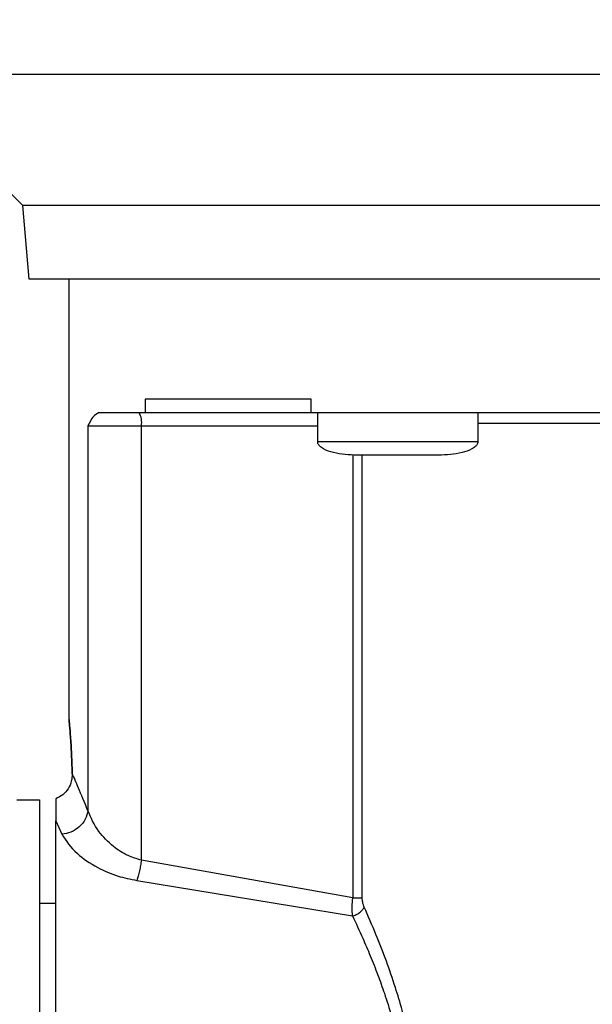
# Model space of a CAD drawing. Header units: inches. Extents: x 218.9 to 312.4, y 214.8 to 247.8.
# Tile 129 of 256: x 256.213 to 256.319, y 223.723 to 223.904. Entities that reach past the tile are written whole.
import ezdxf

# ---------------------------------------------------------------- set-up
doc = ezdxf.new("R2010")
doc.units = ezdxf.units.IN
doc.header["$LTSCALE"] = 0.25
doc.header["$MEASUREMENT"] = 0
doc.layers.add('ANNOTATIONS', color=1, linetype='Continuous')
doc.layers.add('MOTOR RH', color=7, linetype='Continuous')
doc.styles.add('ARIAL', font='arial.ttf', dxfattribs={"height": 0.09375})
doc.dimstyles.new('STANDARD$0', dxfattribs={"dimtxt": 0.09375, "dimasz": 0.09375, "dimexe": 0.03125, "dimexo": 0.046875, "dimgap": 0.09, "dimtad": 0, "dimtih": 1, "dimtoh": 1, "dimdec": 4, "dimzin": 0, "dimdsep": 46, "dimtxsty": 'ARIAL', "dimcen": 0.09, "dimadec": 0, "dimazin": 0, "dimtfac": 1, "dimtdec": 4, "dimtofl": 0, "dimtmove": 0, "dimatfit": 1, "dimfxl": 1, "dimtolj": 1, "dimtzin": 0, "dimarcsym": 0})

# ---------------------------------------------------------------- blocks, each defined once
blk = doc.blocks.new('*D113')
at = {"layer": 'ANNOTATIONS', "color": 0, "lineweight": -2, "transparency": 16777216}
for p, q in [((255.4929976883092, 223.5726725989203), (255.4929976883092, 225.8445399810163)), ((256.9914460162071, 225.558016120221), (256.9914460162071, 225.8445399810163)), ((255.5867476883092, 225.8132899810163), (256.0611257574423, 225.8132899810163)), ((256.8976960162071, 225.8132899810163), (256.4233179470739, 225.8132899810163))]:
    blk.add_line(p, q, dxfattribs=at)
at = {"layer": 'ANNOTATIONS', "color": 0, "transparency": 16777216}
for points in [[(255.5867476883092, 225.8289149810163), (255.5867476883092, 225.7976649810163), (255.4929976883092, 225.8132899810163)], [(256.8976960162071, 225.8289149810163), (256.8976960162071, 225.7976649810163), (256.9914460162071, 225.8132899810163)]]:
    blk.add_solid(points, dxfattribs=at)
at = {"layer": 'defpoints', "color": 0, "transparency": 16777216}
for p in [(255.4929976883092, 225.8132899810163), (256.9914460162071, 225.511141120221), (255.4929976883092, 223.5257975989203)]:
    blk.add_point(p, dxfattribs=at)
at = {"layer": 'ANNOTATIONS', "color": 0, "transparency": 16777216, "insert": (256.2422218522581, 225.8132899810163), "char_height": 0.09375, "attachment_point": 5, "style": 'ARIAL'}
blk.add_mtext('\\A1;25"', dxfattribs=at)
blk = doc.blocks.new('*D115')
at = {"layer": 'ANNOTATIONS', "color": 0, "lineweight": -2, "transparency": 16777216}
for p, q in [((255.4929976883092, 223.5726725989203), (255.4929976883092, 225.542391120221)), ((256.8367468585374, 224.8765007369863), (256.8367468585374, 225.542391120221)), ((255.5867476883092, 225.511141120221), (255.87455039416, 225.511141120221)), ((256.7429968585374, 225.511141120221), (256.4551941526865, 225.511141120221))]:
    blk.add_line(p, q, dxfattribs=at)
at = {"layer": 'ANNOTATIONS', "color": 0, "transparency": 16777216}
for points in [[(255.5867476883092, 225.526766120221), (255.5867476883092, 225.495516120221), (255.4929976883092, 225.511141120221)], [(256.7429968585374, 225.526766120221), (256.7429968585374, 225.495516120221), (256.8367468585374, 225.511141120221)]]:
    blk.add_solid(points, dxfattribs=at)
at = {"layer": 'defpoints', "color": 0, "transparency": 16777216}
for p in [(256.8367468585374, 225.511141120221), (256.8367468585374, 224.8296257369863), (255.4929976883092, 223.5257975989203)]:
    blk.add_point(p, dxfattribs=at)
at = {"layer": 'ANNOTATIONS', "color": 0, "transparency": 16777216, "insert": (256.1648722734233, 225.511141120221), "char_height": 0.09375, "attachment_point": 5, "style": 'ARIAL'}
blk.add_mtext('\\A1;21 1/2"', dxfattribs=at)

msp = doc.modelspace()

# ---------------------------------------------------------------- linework, layer by layer
at = {"layer": 'MOTOR RH'}
for p, q in [((256.2138771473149, 223.869978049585), (256.1897302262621, 223.8941249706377)), ((256.2150610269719, 223.8564449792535), (256.2138771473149, 223.869978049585)), ((256.2224412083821, 223.775244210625), (256.2224423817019, 223.8564449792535)), ((256.2364565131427, 223.8342997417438), (256.2364565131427, 223.8318381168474)), ((256.2671118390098, 223.8318357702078), (256.2671118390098, 223.8342973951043)), ((256.2364565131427, 223.8318381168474), (256.2671118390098, 223.8318381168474)), ((256.2683191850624, 223.8264197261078), (256.2683203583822, 223.8318357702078)), ((256.2978469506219, 223.8318357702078), (256.2978469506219, 223.8264197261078)), ((256.2259118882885, 223.8293788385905), (256.2259107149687, 223.7584469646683)), ((256.2259118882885, 223.8293788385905), (256.2357888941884, 223.8293788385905)), ((256.2357877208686, 223.7493232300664), (256.2357888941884, 223.8293788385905)), ((256.2357888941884, 223.8293788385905), (256.2683191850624, 223.829376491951)), ((256.2747818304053, 223.8240519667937), (256.2747806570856, 223.7424194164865)), ((256.2765289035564, 223.7424194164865), (256.2765300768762, 223.8239627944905)), ((256.2777503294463, 223.8239627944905), (256.2776423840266, 223.8239627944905)), ((256.2885249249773, 223.8239627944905), (256.2884158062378, 223.8239627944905)), ((256.2127707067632, 223.7604815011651), (256.2169535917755, 223.7604815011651)), ((256.2199807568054, 223.760636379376), (256.2199807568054, 223.7565673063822)), ((256.2199807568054, 223.7565673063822), (256.2211047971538, 223.7540986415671)), ((256.2747806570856, 223.7424194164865), (256.2357877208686, 223.7493232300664)), ((256.2349335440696, 223.7456155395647), (256.2747266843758, 223.739044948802)), ((256.2169535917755, 223.7414103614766), (256.2199795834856, 223.7414103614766))]:
    msp.add_line(p, q, dxfattribs=at)
at = {"layer": 'MOTOR RH', "flags": 128}
for points in [[(256.3203699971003, 223.8941202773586), (256.3083974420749, 223.8941226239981), (256.2279628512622, 223.8941226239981), (256.2205638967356, 223.8941249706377), (256.1897302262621, 223.8941249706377)], [(256.3584078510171, 223.8699733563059), (256.346800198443, 223.8699757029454), (256.2555745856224, 223.8699757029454), (256.2479550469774, 223.869978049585), (256.2138771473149, 223.869978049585)], [(256.525100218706, 223.8564402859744), (256.335585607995, 223.8564402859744), (256.3243874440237, 223.8564426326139), (256.2419969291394, 223.8564426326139), (256.2358287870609, 223.8564449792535), (256.2150610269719, 223.8564449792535)], [(256.2978469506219, 223.8298692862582), (256.301297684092, 223.8298692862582), (256.3090193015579, 223.8298669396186), (256.4423131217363, 223.8298669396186)], [(256.2169535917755, 223.7604815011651), (256.2169535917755, 223.7112583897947), (256.2169524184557, 223.7039298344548), (256.2169524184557, 223.6326365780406), (256.2169512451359, 223.6325286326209)]]:
    msp.add_lwpolyline(points, dxfattribs=at)
at = {"layer": 'MOTOR RH'}
msp.add_arc((256.2319466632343, 223.8299783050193), 0.003888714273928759, 351.1321826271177, 28.57174322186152, dxfattribs=at)
for points, knots in [([(256.2671118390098, 223.8342973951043), (256.2630327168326, 223.834297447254), (256.2548746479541, 223.834297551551), (256.2445572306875, 223.8342967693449), (256.2391567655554, 223.8342987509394), (256.2364565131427, 223.8342997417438)], [0, 0, 0, 0, 0.3333412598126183, 0.6666681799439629, 1, 1, 1, 1]), ([(256.2279886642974, 223.8318381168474), (256.2275912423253, 223.8316247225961), (256.2268110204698, 223.8312057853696), (256.226207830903, 223.8299801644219), (256.2259118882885, 223.8293788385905)], [0, 0, 0, 0, 0.509370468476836, 1, 1, 1, 1]), ([(256.2279886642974, 223.8318381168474), (256.2291667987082, 223.8318381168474), (256.2315231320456, 223.8318381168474), (256.2348120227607, 223.8318381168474), (256.2364565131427, 223.8318381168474)], [0, 0, 0, 0, 0.4999863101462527, 1, 1, 1, 1]), ([(256.2671118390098, 223.8318357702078), (256.2718128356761, 223.8318357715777), (256.2812145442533, 223.8318357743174), (256.2972411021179, 223.8318357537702), (256.3143500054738, 223.8318358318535), (256.3324116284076, 223.8318355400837), (256.3510879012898, 223.8318366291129), (256.3700800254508, 223.8318325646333), (256.3890718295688, 223.8318336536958), (256.4077479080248, 223.831833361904), (256.4258095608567, 223.8318334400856), (256.4429181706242, 223.8318334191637), (256.4589454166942, 223.8318334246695), (256.4683472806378, 223.8318334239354), (256.4730482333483, 223.8318334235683)], [0, 0, 0, 0, 0.08333466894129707, 0.1666642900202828, 0.250001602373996, 0.3333316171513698, 0.4166648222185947, 0.5000002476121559, 0.5833356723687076, 0.6666638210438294, 0.7499987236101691, 0.8333313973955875, 0.916665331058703, 1, 1, 1, 1]), ([(256.2755703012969, 223.8239627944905), (256.2741050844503, 223.8240361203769), (256.2719864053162, 223.8241421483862), (256.2696839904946, 223.8249132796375), (256.2687999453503, 223.8255012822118), (256.2684856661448, 223.8258811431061), (256.2683321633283, 223.8261669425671), (256.268326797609, 223.8263899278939), (256.2683238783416, 223.8265112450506)], [0, 0, 0, 0, 0.5360801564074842, 0.7751629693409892, 0.8836588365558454, 0.9192161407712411, 0.9560488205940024, 1, 1, 1, 1]), ([(256.2978422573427, 223.8265112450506), (256.2978393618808, 223.8263899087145), (256.2978340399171, 223.8261668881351), (256.2976803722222, 223.8258815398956), (256.297368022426, 223.8255004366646), (256.2964825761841, 223.8249138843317), (256.2941811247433, 223.8241415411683), (256.2920616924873, 223.8240358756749), (256.2905958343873, 223.8239627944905)], [0, 0, 0, 0, 0.04394887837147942, 0.08077962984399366, 0.116244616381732, 0.2247348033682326, 0.4638050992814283, 1, 1, 1, 1]), ([(256.2830830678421, 223.8264220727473), (256.281148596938, 223.8264230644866), (256.2772797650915, 223.8264250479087), (256.2723995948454, 223.8264242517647), (256.2689849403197, 223.8264244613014), (256.2685411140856, 223.8264244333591), (256.2683191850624, 223.8264244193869)], [0, 0, 0, 0, 0.2499875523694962, 0.4999608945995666, 0.7499625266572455, 1, 1, 1, 1]), ([(256.2978469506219, 223.8264220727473), (256.2976249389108, 223.8264220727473), (256.2971809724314, 223.8264220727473), (256.2937678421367, 223.8264220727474), (256.2888871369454, 223.8264220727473), (256.2850179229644, 223.8264220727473), (256.2830830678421, 223.8264220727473)], [0, 0, 0, 0, 0.2500320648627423, 0.5, 0.7499679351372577, 1, 1, 1, 1]), ([(256.2830830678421, 223.8239627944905), (256.2821396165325, 223.8239627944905), (256.280682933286, 223.8239627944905), (256.2789329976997, 223.8239627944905), (256.277739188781, 223.8239627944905), (256.276769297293, 223.8239627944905), (256.2758346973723, 223.8239627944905), (256.2756792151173, 223.8239627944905), (256.2755785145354, 223.8239627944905)], [0, 0, 0, 0, 0.2394139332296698, 0.3696536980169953, 0.500007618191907, 0.6302209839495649, 0.7605066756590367, 1, 1, 1, 1]), ([(256.2905887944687, 223.8239627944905), (256.2904882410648, 223.8239627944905), (256.2903330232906, 223.8239627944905), (256.2893973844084, 223.8239627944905), (256.2884277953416, 223.8239627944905), (256.2872335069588, 223.8239627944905), (256.2854845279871, 223.8239627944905), (256.2840270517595, 223.8239627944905), (256.2830830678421, 223.8239627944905)], [0, 0, 0, 0, 0.2394800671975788, 0.3696698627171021, 0.5000165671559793, 0.6302227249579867, 0.7605012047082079, 1, 1, 1, 1]), ([(256.2230184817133, 223.765324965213), (256.2229725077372, 223.7667007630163), (256.2228804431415, 223.7694558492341), (256.2226615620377, 223.772672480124), (256.2224870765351, 223.774765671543), (256.2224183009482, 223.7754832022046), (256.2224870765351, 223.774765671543), (256.2226615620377, 223.772672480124), (256.2228804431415, 223.7694558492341), (256.2229725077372, 223.7667007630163), (256.2230184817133, 223.765324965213)], [0, 0, 0, 0, 0.1249469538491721, 0.2502109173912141, 0.3752505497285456, 0.5, 0.6247494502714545, 0.7497890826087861, 0.8750530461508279, 1, 1, 1, 1]), ([(256.2230184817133, 223.765324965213), (256.2229934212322, 223.7648368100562), (256.2229433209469, 223.7638609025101), (256.2223270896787, 223.7624683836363), (256.2213322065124, 223.7613049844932), (256.2204311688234, 223.7608592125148), (256.2199807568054, 223.760636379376)], [0, 0, 0, 0, 0.2501403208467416, 0.5000742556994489, 0.7500963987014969, 1, 1, 1, 1]), ([(256.2259107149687, 223.7584469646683), (256.2252885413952, 223.7599610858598), (256.2240614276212, 223.7629473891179), (256.2233628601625, 223.7645398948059), (256.2230184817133, 223.765324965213)], [0, 0, 0, 0, 0.5070219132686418, 1, 1, 1, 1]), ([(256.2259107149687, 223.7584469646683), (256.225792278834, 223.7579228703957), (256.2255481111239, 223.7568423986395), (256.2243944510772, 223.7554363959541), (256.222842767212, 223.7544175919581), (256.2216690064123, 223.7542021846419), (256.2211047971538, 223.7540986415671)], [0, 0, 0, 0, 0.2445684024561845, 0.5042017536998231, 0.7616771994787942, 0.9999999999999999, 0.9999999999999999, 0.9999999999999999, 0.9999999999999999]), ([(256.2357877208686, 223.7493232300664), (256.2349400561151, 223.7495753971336), (256.2330010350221, 223.7501522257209), (256.2302590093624, 223.75202584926), (256.227429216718, 223.7549192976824), (256.2264630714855, 223.7571637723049), (256.2259107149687, 223.7584469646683)], [0, 0, 0, 0, 0.157302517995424, 0.3598272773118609, 0.6340057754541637, 1, 1, 1, 1]), ([(256.2199795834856, 223.6762606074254), (256.2199795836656, 223.680166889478), (256.2199795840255, 223.6879802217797), (256.2199795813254, 223.7001807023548), (256.2199795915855, 223.7122058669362), (256.2199795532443, 223.7237001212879), (256.2199796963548, 223.734267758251), (256.2199791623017, 223.7434920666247), (256.2199811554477, 223.7512510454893), (256.2199808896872, 223.754795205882), (256.2199807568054, 223.7565673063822)], [0, 0, 0, 0, 0.1249836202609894, 0.2499918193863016, 0.3749890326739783, 0.4999897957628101, 0.6250005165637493, 0.7499964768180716, 0.8749968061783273, 1, 1, 1, 1]), ([(256.2211047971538, 223.7540986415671), (256.2218866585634, 223.7529006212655), (256.2232716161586, 223.7507784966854), (256.2272876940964, 223.7480721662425), (256.2311381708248, 223.74635904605), (256.233756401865, 223.7458461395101), (256.2349335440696, 223.7456155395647)], [0, 0, 0, 0, 0.3496208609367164, 0.6193042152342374, 0.8288412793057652, 1, 1, 1, 1]), ([(256.2357877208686, 223.7493232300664), (256.2357350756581, 223.7489930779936), (256.2356269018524, 223.748314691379), (256.2354201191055, 223.7473214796), (256.2351845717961, 223.7463777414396), (256.2350175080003, 223.7458704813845), (256.2349335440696, 223.7456155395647)], [0, 0, 0, 0, 0.2349539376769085, 0.4827763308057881, 0.7400506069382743, 1, 1, 1, 1]), ([(256.2747266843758, 223.739044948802), (256.2746963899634, 223.7395909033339), (256.2746399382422, 223.7406082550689), (256.2747360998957, 223.7418459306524), (256.2747806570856, 223.7424194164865)], [0, 0, 0, 0, 0.5366428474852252, 0.9999999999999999, 0.9999999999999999, 0.9999999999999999, 0.9999999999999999]), ([(256.2747806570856, 223.7424194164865), (256.2749626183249, 223.7424194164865), (256.2753262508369, 223.7424194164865), (256.2758134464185, 223.7424194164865), (256.276234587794, 223.7424194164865), (256.2764307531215, 223.7424194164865), (256.2765289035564, 223.7424194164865)], [0, 0, 0, 0, 0.2503334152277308, 0.500267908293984, 0.7499613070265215, 1, 1, 1, 1]), ([(256.2768938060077, 223.7406500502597), (256.2767822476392, 223.740940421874), (256.2765819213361, 223.7414618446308), (256.2765451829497, 223.7421253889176), (256.2765289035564, 223.7424194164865)], [0, 0, 0, 0, 0.5568832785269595, 1, 1, 1, 1]), ([(256.2747266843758, 223.739044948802), (256.2749541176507, 223.7391194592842), (256.2754194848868, 223.7392719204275), (256.2760600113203, 223.739662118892), (256.2765891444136, 223.7401370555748), (256.2767938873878, 223.7404818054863), (256.2768938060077, 223.7406500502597)], [0, 0, 0, 0, 0.2442881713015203, 0.4998552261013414, 0.7559194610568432, 1, 1, 1, 1]), ([(256.2874583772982, 223.6944541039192), (256.2874720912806, 223.6957043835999), (256.2874995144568, 223.6982045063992), (256.2873358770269, 223.701954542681), (256.2870238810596, 223.7056942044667), (256.286548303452, 223.7094242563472), (256.2858858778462, 223.7133524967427), (256.2850135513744, 223.7174603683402), (256.2839150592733, 223.721718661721), (256.2825764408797, 223.7261690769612), (256.2809524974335, 223.7308664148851), (256.2790138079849, 223.7358494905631), (256.2776175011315, 223.7390113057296), (256.2768938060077, 223.7406500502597)], [0, 0, 0, 0, 0.07299124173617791, 0.1459569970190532, 0.2192456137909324, 0.2932016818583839, 0.3681609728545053, 0.4570790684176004, 0.5473197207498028, 0.6394447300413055, 0.7503715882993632, 0.8706195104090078, 1, 1, 1, 1]), ([(256.2747266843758, 223.739044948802), (256.2753587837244, 223.7376990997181), (256.2764638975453, 223.7353461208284), (256.2780354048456, 223.7316772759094), (256.2793747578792, 223.7282873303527), (256.2807061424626, 223.7245803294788), (256.2819445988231, 223.7206927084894), (256.2830593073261, 223.7165826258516), (256.2841620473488, 223.7117015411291), (256.2850449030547, 223.7061676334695), (256.2855649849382, 223.7001226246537), (256.2855456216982, 223.696323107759), (256.2855364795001, 223.6945291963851)], [0, 0, 0, 0, 0.1115608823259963, 0.1950444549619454, 0.2830376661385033, 0.362743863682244, 0.4587229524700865, 0.5491003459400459, 0.633923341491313, 0.7714236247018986, 0.8920795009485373, 1, 1, 1, 1])]:
    msp.add_open_spline(points, degree=3, knots=knots, dxfattribs=at)

# ---------------------------------------------------------------- dimensions: what is measured, and where the dimension line sits
at = {"layer": 'ANNOTATIONS'}
dim = msp.add_linear_dim(base=(255.4929976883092, 225.8132899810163), p1=(256.9914460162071, 225.511141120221), p2=(255.4929976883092, 223.5257975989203), text='25"', dimstyle='STANDARD$0', dxfattribs=at)
dim.commit()
dim.dimension.update_dxf_attribs({"geometry": '*D113', "text_midpoint": (256.2422218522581, 225.8132899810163), "dimtype": 160})
dim = msp.add_linear_dim(base=(256.8367468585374, 225.511141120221), p1=(255.4929976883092, 223.5257975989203), p2=(256.8367468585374, 224.8296257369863), text='21 1/2"', dimstyle='STANDARD$0', dxfattribs=at)
dim.commit()
dim.dimension.update_dxf_attribs({"geometry": '*D115', "text_midpoint": (256.1648722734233, 225.511141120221)})

doc.saveas('drawing.dxf')
